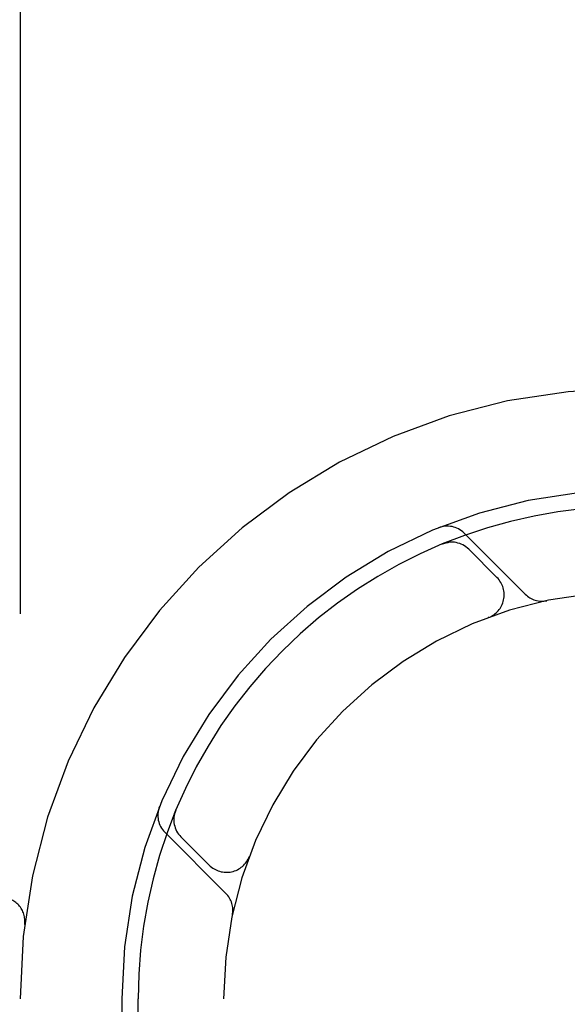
# Model space of a CAD drawing. Header units: inches. Extents: x 0 to 207, y 0 to 134.
# Tile 42 of 68: x 71.581 to 71.917, y 69.286 to 69.891. Entities that reach past the tile are written whole.
import ezdxf

# ---------------------------------------------------------------- set-up
doc = ezdxf.new("R2010")
doc.units = ezdxf.units.IN
doc.header["$LTSCALE"] = 11.383625
doc.header["$MEASUREMENT"] = 0
doc.linetypes.add('HIDDEN', pattern=[0.2, 0.1, -0.1])
doc.layers.add('DEFAULT_2', color=8, linetype='HIDDEN')

msp = doc.modelspace()

# ---------------------------------------------------------------- linework, layer by layer
at = {"layer": 'DEFAULT_2', "color": 8, "linetype": 'HIDDEN'}
for p, q in [((71.58124210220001, 70.664490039), (71.58124210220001, 65.664490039)), ((73.7037421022, 69.664490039), (71.2087600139, 69.664490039)), ((71.8915135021, 69.5380664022), (71.8539190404, 69.5756608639)), ((71.842012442, 69.5695934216), (71.8406680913, 69.5690394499)), ((71.8406680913, 69.5690394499), (71.840666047, 69.569038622)), ((71.8406672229, 69.5690390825), (71.8407009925, 69.56905249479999)), ((71.8741531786, 69.5483556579), (71.85680573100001, 69.5657031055)), ((71.8691672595, 69.5238419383), (71.8687934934, 69.523696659)), ((71.8691361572, 69.523827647), (71.8694252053, 69.52393403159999)), ((71.6766938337, 69.4050668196), (71.6761292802, 69.4036965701)), ((71.6700712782, 69.39181309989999), (71.70766573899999, 69.3542186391)), ((71.6800290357, 69.3889264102), (71.6973764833, 69.3715789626)), ((71.7218040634, 69.3763231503), (71.7219071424, 69.37660299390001)), ((71.7220354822, 69.3769386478), (71.7218907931, 69.3765663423)), ((71.5840349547, 69.3351719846), (71.5840380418, 69.3351971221)), ((71.64374210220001, 69.289490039), (71.64374210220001, 68.679490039)), ((71.6537421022, 69.1452913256), (71.6537421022, 69.289490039)), ((71.70624210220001, 67.039490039), (71.70624210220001, 69.289490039))]:
    msp.add_line(p, q, dxfattribs=at)
for points in [[(71.8407009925, 69.56905249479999), (71.8407598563, 69.5690755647), (71.8408315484, 69.56910325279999), (71.8409825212, 69.5691601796), (71.8411686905, 69.5692278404), (71.84135789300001, 69.569293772), (71.8415579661, 69.5693604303), (71.8417661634, 69.56942650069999), (71.8419820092, 69.5694914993), (71.8422043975, 69.5695547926), (71.84243232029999, 69.5696158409), (71.842664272, 69.5696740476), (71.8429004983, 69.56972931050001), (71.8431406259, 69.5697813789), (71.8433849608, 69.5698301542), (71.84363363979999, 69.5698754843), (71.8438867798, 69.56991720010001), (71.8441445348, 69.5699551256), (71.8444069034, 69.5699890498), (71.84451138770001, 69.57000125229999)], [(71.67573947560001, 69.40129493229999), (71.6757544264, 69.4014170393), (71.6758049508, 69.4017803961), (71.6758630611, 69.40213512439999), (71.6759280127, 69.402480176), (71.67599903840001, 69.4028147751), (71.67607525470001, 69.4031379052), (71.6761558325, 69.40344903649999), (71.6762394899, 69.4037461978), (71.6763250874, 69.4040283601), (71.676410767, 69.4042925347), (71.6764978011, 69.40454515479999), (71.6765748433, 69.40475738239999), (71.6766266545, 69.4048947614), (71.67665984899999, 69.4049806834)], [(71.67665984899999, 69.4049806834), (71.6766857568, 69.4050465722), (71.67668982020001, 69.40505678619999)]]:
    msp.add_lwpolyline(points, dxfattribs=at)
for centre, radius, start, end in [((71.95624210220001, 69.289490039), 0.375, 90, 180), ((71.95624210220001, 69.289490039), 0.3125, 90, 180), ((71.95624210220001, 69.289490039), 0.3025, 89.999999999, 180), ((71.8436659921, 69.56540781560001), 0.0145, 45, 112.1957545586), ((71.8461991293, 69.5550965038), 0.015, 45, 112.504634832), ((71.86354657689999, 69.5377490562), 0.015, 290.4747423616, 45), ((71.95624210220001, 69.289490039), 0.25, 90, 180), ((71.9017665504, 69.5483194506), 0.0145, 225, 281.8855101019), ((71.6803243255, 69.40206614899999), 0.0144999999, 157.8042445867, 225.0000053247), ((71.69063563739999, 69.39953301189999), 0.015, 157.4953651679, 225), ((71.707983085, 69.3821855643), 0.015, 225, 339.5252576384), ((71.569145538, 69.336990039), 0.015, 353.0042989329, 90), ((71.69741269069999, 69.3439655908), 0.0145, 348.1144898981, 45)]:
    msp.add_arc(centre, radius, start, end, dxfattribs=at)

doc.saveas('drawing.dxf')
